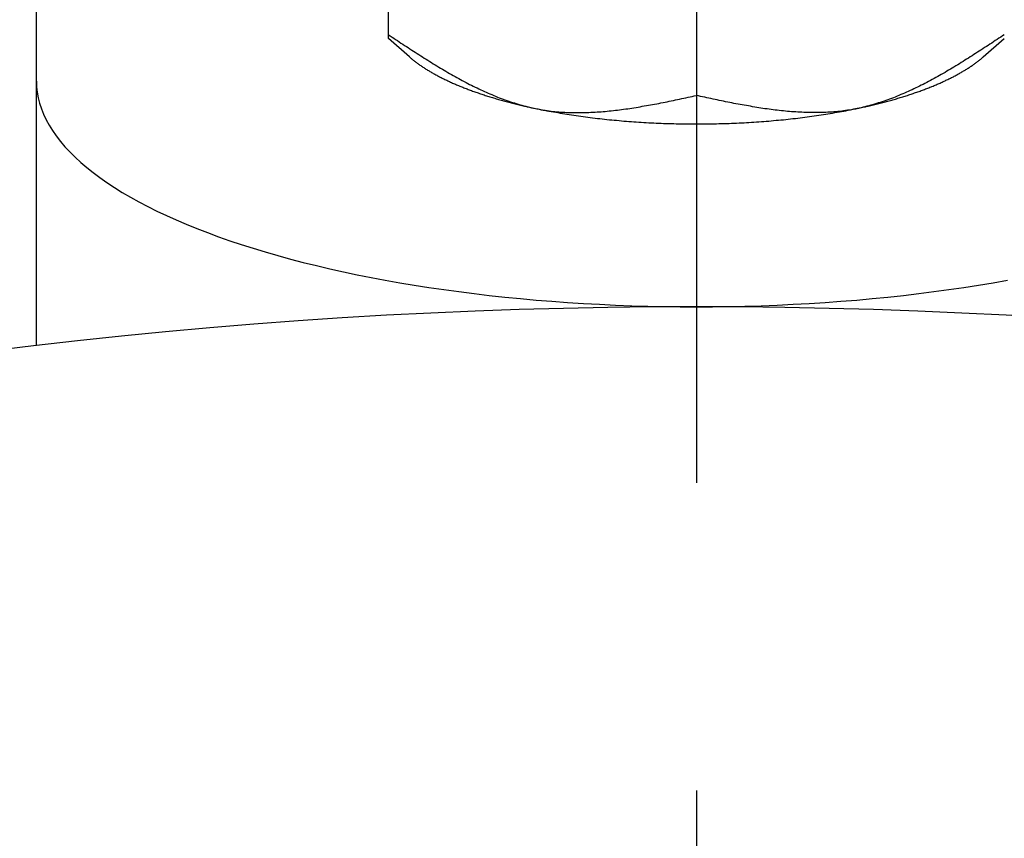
# Model space of a CAD drawing. Extents: x -108 to 236, y -107 to 236.
# Tile 6 of 12: x -8 to 4, y 58 to 67. Entities that reach past the tile are written whole.
import ezdxf

# ---------------------------------------------------------------- set-up
doc = ezdxf.new("R2010")
doc.units = 0
doc.header["$LTSCALE"] = 14
doc.linetypes.add('CENTER', pattern=[2, 1.25, -0.25, 0.25, -0.25])
doc.layers.get('0').update_dxf_attribs({"linetype": 'CONTINUOUS'})
doc.layers.add('CENTER', color=1, linetype='CENTER')

msp = doc.modelspace()

# ---------------------------------------------------------------- linework, layer by layer
for p, q in [((-7.5, 63.559), (-7.5, 74.244)), ((-3.5, 67.05), (-3.5, 69.134))]:
    msp.add_line(p, q)
at = {"linetype": 'CONTINUOUS'}
for p, q in [((0, 67.264), (0, 66.402)), ((-3.26, 66.84), (-3.5, 67.05)), ((3.26, 66.84), (3.5, 67.05))]:
    msp.add_line(p, q, dxfattribs=at)
for points in [[(-3.5, 67.093, 0), (-3.48, 67.08, 0), (-3.459, 67.066, 0), (-3.439, 67.053, 0), (-3.419, 67.04, 0), (-3.398, 67.026, 0), (-3.378, 67.013, 0), (-3.358, 66.999, 0), (-3.337, 66.986, 0), (-3.317, 66.972, 0), (-3.296, 66.959, 0), (-3.276, 66.946, 0), (-3.256, 66.933, 0), (-3.235, 66.919, 0), (-3.215, 66.906, 0), (-3.195, 66.893, 0), (-3.174, 66.88, 0), (-3.154, 66.867, 0), (-3.133, 66.853, 0), (-3.113, 66.841, 0), (-3.092, 66.828, 0), (-3.072, 66.815, 0), (-3.051, 66.802, 0), (-3.031, 66.789, 0), (-3.011, 66.776, 0), (-2.99, 66.764, 0), (-2.97, 66.751, 0), (-2.949, 66.739, 0), (-2.928, 66.726, 0), (-2.908, 66.714, 0), (-2.887, 66.702, 0), (-2.867, 66.689, 0), (-2.846, 66.677, 0), (-2.826, 66.665, 0), (-2.805, 66.653, 0), (-2.784, 66.642, 0), (-2.764, 66.63, 0), (-2.743, 66.618, 0), (-2.722, 66.607, 0), (-2.701, 66.595, 0), (-2.681, 66.584, 0), (-2.66, 66.573, 0), (-2.639, 66.562, 0), (-2.618, 66.551, 0), (-2.598, 66.54, 0), (-2.577, 66.529, 0), (-2.556, 66.519, 0), (-2.535, 66.508, 0), (-2.514, 66.498, 0), (-2.493, 66.488, 0), (-2.472, 66.478, 0), (-2.451, 66.468, 0), (-2.43, 66.458, 0), (-2.409, 66.448, 0), (-2.388, 66.439, 0), (-2.367, 66.43, 0), (-2.346, 66.421, 0), (-2.325, 66.412, 0), (-2.303, 66.403, 0), (-2.282, 66.394, 0), (-2.261, 66.385, 0), (-2.24, 66.377, 0), (-2.218, 66.369, 0), (-2.197, 66.361, 0), (-2.176, 66.353, 0), (-2.154, 66.345, 0), (-2.133, 66.338, 0), (-2.111, 66.331, 0), (-2.09, 66.323, 0), (-2.068, 66.317, 0), (-2.047, 66.31, 0), (-2.025, 66.303, 0), (-2.003, 66.297, 0), (-1.982, 66.291, 0), (-1.96, 66.285, 0), (-1.938, 66.279, 0), (-1.916, 66.274, 0), (-1.895, 66.268, 0), (-1.873, 66.263, 0), (-1.851, 66.258, 0), (-1.829, 66.254, 0), (-1.807, 66.249, 0), (-1.785, 66.245, 0), (-1.763, 66.241, 0), (-1.741, 66.237, 0), (-1.718, 66.234, 0), (-1.696, 66.231, 0), (-1.674, 66.228, 0), (-1.652, 66.225, 0), (-1.629, 66.222, 0), (-1.607, 66.22, 0), (-1.585, 66.218, 0), (-1.562, 66.216, 0), (-1.54, 66.214, 0), (-1.517, 66.213, 0), (-1.494, 66.211, 0), (-1.472, 66.21, 0), (-1.449, 66.209, 0), (-1.427, 66.208, 0), (-1.404, 66.208, 0), (-1.381, 66.207, 0), (-1.358, 66.207, 0), (-1.336, 66.207, 0), (-1.313, 66.207, 0), (-1.29, 66.208, 0), (-1.267, 66.208, 0), (-1.244, 66.209, 0), (-1.221, 66.21, 0), (-1.198, 66.211, 0), (-1.175, 66.212, 0), (-1.152, 66.213, 0), (-1.129, 66.215, 0), (-1.106, 66.216, 0), (-1.083, 66.218, 0), (-1.06, 66.22, 0), (-1.036, 66.222, 0), (-1.013, 66.224, 0), (-0.99, 66.226, 0), (-0.967, 66.229, 0), (-0.943, 66.231, 0), (-0.92, 66.234, 0), (-0.897, 66.237, 0), (-0.874, 66.24, 0), (-0.85, 66.243, 0), (-0.827, 66.246, 0), (-0.803, 66.249, 0), (-0.78, 66.252, 0), (-0.757, 66.256, 0), (-0.733, 66.26, 0), (-0.71, 66.263, 0), (-0.686, 66.267, 0), (-0.663, 66.271, 0), (-0.639, 66.275, 0), (-0.616, 66.279, 0), (-0.592, 66.283, 0), (-0.568, 66.287, 0), (-0.545, 66.291, 0), (-0.521, 66.296, 0), (-0.498, 66.3, 0), (-0.474, 66.304, 0), (-0.45, 66.309, 0), (-0.427, 66.313, 0), (-0.403, 66.318, 0), (-0.379, 66.323, 0), (-0.356, 66.328, 0), (-0.332, 66.332, 0), (-0.308, 66.337, 0), (-0.285, 66.342, 0), (-0.261, 66.347, 0), (-0.237, 66.352, 0), (-0.214, 66.357, 0), (-0.19, 66.362, 0), (-0.166, 66.367, 0), (-0.142, 66.372, 0), (-0.119, 66.377, 0), (-0.095, 66.382, 0), (-0.071, 66.387, 0), (-0.047, 66.392, 0), (-0.024, 66.397, 0), (0, 66.402, 0)], [(3.5, 67.093, 0), (3.48, 67.08, 0), (3.459, 67.066, 0), (3.439, 67.053, 0), (3.419, 67.04, 0), (3.398, 67.026, 0), (3.378, 67.013, 0), (3.358, 66.999, 0), (3.337, 66.986, 0), (3.317, 66.972, 0), (3.296, 66.959, 0), (3.276, 66.946, 0), (3.256, 66.933, 0), (3.235, 66.919, 0), (3.215, 66.906, 0), (3.195, 66.893, 0), (3.174, 66.88, 0), (3.154, 66.867, 0), (3.133, 66.853, 0), (3.113, 66.841, 0), (3.092, 66.828, 0), (3.072, 66.815, 0), (3.051, 66.802, 0), (3.031, 66.789, 0), (3.011, 66.776, 0), (2.99, 66.764, 0), (2.97, 66.751, 0), (2.949, 66.739, 0), (2.928, 66.726, 0), (2.908, 66.714, 0), (2.887, 66.702, 0), (2.867, 66.689, 0), (2.846, 66.677, 0), (2.826, 66.665, 0), (2.805, 66.653, 0), (2.784, 66.642, 0), (2.764, 66.63, 0), (2.743, 66.618, 0), (2.722, 66.607, 0), (2.701, 66.595, 0), (2.681, 66.584, 0), (2.66, 66.573, 0), (2.639, 66.562, 0), (2.618, 66.551, 0), (2.598, 66.54, 0), (2.577, 66.529, 0), (2.556, 66.519, 0), (2.535, 66.508, 0), (2.514, 66.498, 0), (2.493, 66.488, 0), (2.472, 66.478, 0), (2.451, 66.468, 0), (2.43, 66.458, 0), (2.409, 66.448, 0), (2.388, 66.439, 0), (2.367, 66.43, 0), (2.346, 66.421, 0), (2.325, 66.412, 0), (2.303, 66.403, 0), (2.282, 66.394, 0), (2.261, 66.385, 0), (2.24, 66.377, 0), (2.218, 66.369, 0), (2.197, 66.361, 0), (2.176, 66.353, 0), (2.154, 66.345, 0), (2.133, 66.338, 0), (2.111, 66.331, 0), (2.09, 66.323, 0), (2.068, 66.317, 0), (2.047, 66.31, 0), (2.025, 66.303, 0), (2.003, 66.297, 0), (1.982, 66.291, 0), (1.96, 66.285, 0), (1.938, 66.279, 0), (1.916, 66.274, 0), (1.895, 66.268, 0), (1.873, 66.263, 0), (1.851, 66.258, 0), (1.829, 66.254, 0), (1.807, 66.249, 0), (1.785, 66.245, 0), (1.763, 66.241, 0), (1.741, 66.237, 0), (1.718, 66.234, 0), (1.696, 66.231, 0), (1.674, 66.228, 0), (1.652, 66.225, 0), (1.629, 66.222, 0), (1.607, 66.22, 0), (1.585, 66.218, 0), (1.562, 66.216, 0), (1.54, 66.214, 0), (1.517, 66.213, 0), (1.494, 66.211, 0), (1.472, 66.21, 0), (1.449, 66.209, 0), (1.427, 66.208, 0), (1.404, 66.208, 0), (1.381, 66.207, 0), (1.358, 66.207, 0), (1.336, 66.207, 0), (1.313, 66.207, 0), (1.29, 66.208, 0), (1.267, 66.208, 0), (1.244, 66.209, 0), (1.221, 66.21, 0), (1.198, 66.211, 0), (1.175, 66.212, 0), (1.152, 66.213, 0), (1.129, 66.215, 0), (1.106, 66.216, 0), (1.083, 66.218, 0), (1.06, 66.22, 0), (1.036, 66.222, 0), (1.013, 66.224, 0), (0.99, 66.226, 0), (0.967, 66.229, 0), (0.943, 66.231, 0), (0.92, 66.234, 0), (0.897, 66.237, 0), (0.874, 66.24, 0), (0.85, 66.243, 0), (0.827, 66.246, 0), (0.803, 66.249, 0), (0.78, 66.252, 0), (0.757, 66.256, 0), (0.733, 66.26, 0), (0.71, 66.263, 0), (0.686, 66.267, 0), (0.663, 66.271, 0), (0.639, 66.275, 0), (0.616, 66.279, 0), (0.592, 66.283, 0), (0.568, 66.287, 0), (0.545, 66.291, 0), (0.521, 66.296, 0), (0.498, 66.3, 0), (0.474, 66.304, 0), (0.45, 66.309, 0), (0.427, 66.313, 0), (0.403, 66.318, 0), (0.379, 66.323, 0), (0.356, 66.328, 0), (0.332, 66.332, 0), (0.308, 66.337, 0), (0.285, 66.342, 0), (0.261, 66.347, 0), (0.237, 66.352, 0), (0.214, 66.357, 0), (0.19, 66.362, 0), (0.166, 66.367, 0), (0.142, 66.372, 0), (0.119, 66.377, 0), (0.095, 66.382, 0), (0.071, 66.387, 0), (0.047, 66.392, 0), (0.024, 66.397, 0), (0, 66.402, 0)], [(-7.5, 66.565, 0), (-7.498, 66.502, 0), (-7.491, 66.439, 0), (-7.48, 66.376, 0), (-7.464, 66.314, 0), (-7.444, 66.251, 0), (-7.419, 66.189, 0), (-7.39, 66.127, 0), (-7.356, 66.065, 0), (-7.318, 66.003, 0), (-7.275, 65.942, 0), (-7.228, 65.881, 0), (-7.177, 65.82, 0), (-7.121, 65.76, 0), (-7.062, 65.701, 0), (-6.997, 65.642, 0), (-6.929, 65.584, 0), (-6.857, 65.526, 0), (-6.78, 65.468, 0), (-6.699, 65.412, 0), (-6.614, 65.356, 0), (-6.526, 65.301, 0), (-6.433, 65.246, 0), (-6.336, 65.193, 0), (-6.236, 65.14, 0), (-6.132, 65.088, 0), (-6.024, 65.037, 0), (-5.913, 64.987, 0), (-5.798, 64.938, 0), (-5.679, 64.89, 0), (-5.557, 64.843, 0), (-5.432, 64.796, 0), (-5.303, 64.751, 0), (-5.172, 64.707, 0), (-5.037, 64.665, 0), (-4.899, 64.623, 0), (-4.758, 64.582, 0), (-4.614, 64.543, 0), (-4.468, 64.505, 0), (-4.319, 64.468, 0), (-4.167, 64.432, 0), (-4.012, 64.398, 0), (-3.856, 64.365, 0), (-3.697, 64.333, 0), (-3.535, 64.303, 0), (-3.372, 64.274, 0), (-3.207, 64.246, 0), (-3.039, 64.22, 0), (-2.87, 64.195, 0), (-2.699, 64.172, 0), (-2.527, 64.15, 0), (-2.353, 64.129, 0), (-2.177, 64.111, 0), (-2, 64.093, 0), (-1.822, 64.077, 0), (-1.643, 64.062, 0), (-1.463, 64.049, 0), (-1.282, 64.038, 0), (-1.1, 64.028, 0), (-0.918, 64.019, 0), (-0.735, 64.012, 0), (-0.552, 64.007, 0), (-0.368, 64.003, 0), (-0.184, 64.001, 0), (0, 64, 0), (0.184, 64.001, 0), (0.368, 64.003, 0), (0.552, 64.007, 0), (0.735, 64.012, 0), (0.918, 64.019, 0), (1.1, 64.028, 0), (1.282, 64.038, 0), (1.463, 64.049, 0), (1.643, 64.062, 0), (1.822, 64.077, 0), (2, 64.093, 0), (2.177, 64.111, 0), (2.353, 64.129, 0), (2.527, 64.15, 0), (2.699, 64.172, 0), (2.87, 64.195, 0), (3.039, 64.22, 0), (3.207, 64.246, 0), (3.372, 64.274, 0), (3.535, 64.303, 0)]]:
    msp.add_polyline3d(points)
for points in [[(-3.26, 66.84, 0), (-3.253, 66.834, 0), (-3.246, 66.828, 0), (-3.239, 66.823, 0), (-3.232, 66.817, 0), (-3.225, 66.811, 0), (-3.218, 66.805, 0), (-3.211, 66.799, 0), (-3.203, 66.793, 0), (-3.196, 66.788, 0), (-3.188, 66.782, 0), (-3.181, 66.776, 0), (-3.173, 66.77, 0), (-3.165, 66.765, 0), (-3.157, 66.759, 0), (-3.149, 66.753, 0), (-3.141, 66.748, 0), (-3.133, 66.742, 0), (-3.125, 66.736, 0), (-3.116, 66.731, 0), (-3.108, 66.725, 0), (-3.099, 66.719, 0), (-3.091, 66.714, 0), (-3.082, 66.708, 0), (-3.073, 66.703, 0), (-3.064, 66.697, 0), (-3.055, 66.692, 0), (-3.046, 66.686, 0), (-3.037, 66.681, 0), (-3.028, 66.675, 0), (-3.019, 66.67, 0), (-3.009, 66.665, 0), (-3, 66.659, 0), (-2.99, 66.654, 0), (-2.981, 66.648, 0), (-2.971, 66.643, 0), (-2.961, 66.638, 0), (-2.951, 66.632, 0), (-2.941, 66.627, 0), (-2.931, 66.622, 0), (-2.921, 66.616, 0), (-2.911, 66.611, 0), (-2.901, 66.606, 0), (-2.89, 66.601, 0), (-2.88, 66.595, 0), (-2.869, 66.59, 0), (-2.859, 66.585, 0), (-2.848, 66.58, 0), (-2.837, 66.575, 0), (-2.826, 66.57, 0), (-2.816, 66.565, 0), (-2.805, 66.56, 0), (-2.793, 66.555, 0), (-2.782, 66.549, 0), (-2.771, 66.544, 0), (-2.76, 66.54, 0), (-2.748, 66.534, 0), (-2.737, 66.53, 0), (-2.725, 66.525, 0), (-2.714, 66.52, 0), (-2.702, 66.515, 0), (-2.69, 66.51, 0), (-2.678, 66.505, 0), (-2.667, 66.5, 0), (-2.655, 66.496, 0), (-2.643, 66.491, 0), (-2.63, 66.486, 0), (-2.618, 66.481, 0), (-2.606, 66.477, 0), (-2.594, 66.472, 0), (-2.581, 66.467, 0), (-2.569, 66.463, 0), (-2.556, 66.458, 0), (-2.543, 66.453, 0), (-2.531, 66.449, 0), (-2.518, 66.444, 0), (-2.505, 66.44, 0), (-2.492, 66.435, 0), (-2.479, 66.431, 0), (-2.466, 66.426, 0), (-2.453, 66.422, 0), (-2.44, 66.418, 0), (-2.427, 66.413, 0), (-2.413, 66.409, 0), (-2.4, 66.404, 0), (-2.386, 66.4, 0), (-2.373, 66.396, 0), (-2.359, 66.391, 0), (-2.346, 66.387, 0), (-2.332, 66.383, 0), (-2.318, 66.379, 0), (-2.304, 66.375, 0), (-2.29, 66.371, 0), (-2.276, 66.366, 0), (-2.262, 66.362, 0), (-2.248, 66.358, 0), (-2.234, 66.354, 0), (-2.22, 66.35, 0), (-2.205, 66.346, 0), (-2.191, 66.342, 0), (-2.177, 66.338, 0), (-2.162, 66.334, 0), (-2.148, 66.331, 0), (-2.133, 66.327, 0), (-2.118, 66.323, 0), (-2.104, 66.319, 0), (-2.089, 66.315, 0), (-2.074, 66.311, 0), (-2.059, 66.308, 0), (-2.044, 66.304, 0), (-2.029, 66.3, 0), (-2.014, 66.297, 0), (-1.999, 66.293, 0), (-1.984, 66.29, 0), (-1.969, 66.286, 0), (-1.953, 66.282, 0), (-1.938, 66.279, 0), (-1.923, 66.275, 0), (-1.907, 66.272, 0), (-1.892, 66.269, 0), (-1.876, 66.265, 0), (-1.861, 66.262, 0), (-1.845, 66.258, 0), (-1.829, 66.255, 0), (-1.814, 66.252, 0), (-1.798, 66.249, 0), (-1.782, 66.245, 0), (-1.766, 66.242, 0), (-1.75, 66.239, 0)], [(1.75, 66.239, 0), (1.766, 66.242, 0), (1.782, 66.245, 0), (1.798, 66.249, 0), (1.814, 66.252, 0), (1.829, 66.255, 0), (1.845, 66.258, 0), (1.861, 66.262, 0), (1.876, 66.265, 0), (1.892, 66.269, 0), (1.907, 66.272, 0), (1.923, 66.275, 0), (1.938, 66.279, 0), (1.953, 66.282, 0), (1.969, 66.286, 0), (1.984, 66.29, 0), (1.999, 66.293, 0), (2.014, 66.297, 0), (2.029, 66.3, 0), (2.044, 66.304, 0), (2.059, 66.308, 0), (2.074, 66.311, 0), (2.089, 66.315, 0), (2.104, 66.319, 0), (2.118, 66.323, 0), (2.133, 66.327, 0), (2.148, 66.331, 0), (2.162, 66.334, 0), (2.177, 66.338, 0), (2.191, 66.342, 0), (2.205, 66.346, 0), (2.22, 66.35, 0), (2.234, 66.354, 0), (2.248, 66.358, 0), (2.262, 66.362, 0), (2.276, 66.366, 0), (2.29, 66.371, 0), (2.304, 66.375, 0), (2.318, 66.379, 0), (2.332, 66.383, 0), (2.346, 66.387, 0), (2.359, 66.391, 0), (2.373, 66.396, 0), (2.386, 66.4, 0), (2.4, 66.404, 0), (2.413, 66.409, 0), (2.427, 66.413, 0), (2.44, 66.418, 0), (2.453, 66.422, 0), (2.466, 66.426, 0), (2.479, 66.431, 0), (2.492, 66.435, 0), (2.505, 66.44, 0), (2.518, 66.444, 0), (2.531, 66.449, 0), (2.543, 66.453, 0), (2.556, 66.458, 0), (2.569, 66.463, 0), (2.581, 66.467, 0), (2.594, 66.472, 0), (2.606, 66.477, 0), (2.618, 66.481, 0), (2.63, 66.486, 0), (2.643, 66.491, 0), (2.655, 66.496, 0), (2.667, 66.5, 0), (2.678, 66.505, 0), (2.69, 66.51, 0), (2.702, 66.515, 0), (2.714, 66.52, 0), (2.725, 66.525, 0), (2.737, 66.53, 0), (2.748, 66.534, 0), (2.76, 66.54, 0), (2.771, 66.544, 0), (2.782, 66.549, 0), (2.793, 66.555, 0), (2.805, 66.56, 0), (2.816, 66.565, 0), (2.826, 66.57, 0), (2.837, 66.575, 0), (2.848, 66.58, 0), (2.859, 66.585, 0), (2.869, 66.59, 0), (2.88, 66.595, 0), (2.89, 66.601, 0), (2.901, 66.606, 0), (2.911, 66.611, 0), (2.921, 66.616, 0), (2.931, 66.622, 0), (2.941, 66.627, 0), (2.951, 66.632, 0), (2.961, 66.638, 0), (2.971, 66.643, 0), (2.981, 66.648, 0), (2.99, 66.654, 0), (3, 66.659, 0), (3.009, 66.665, 0), (3.019, 66.67, 0), (3.028, 66.675, 0), (3.037, 66.681, 0), (3.046, 66.686, 0), (3.055, 66.692, 0), (3.064, 66.697, 0), (3.073, 66.703, 0), (3.082, 66.708, 0), (3.091, 66.714, 0), (3.099, 66.719, 0), (3.108, 66.725, 0), (3.116, 66.731, 0), (3.125, 66.736, 0), (3.133, 66.742, 0), (3.141, 66.748, 0), (3.149, 66.753, 0), (3.157, 66.759, 0), (3.165, 66.765, 0), (3.173, 66.77, 0), (3.181, 66.776, 0), (3.188, 66.782, 0), (3.196, 66.788, 0), (3.203, 66.793, 0), (3.211, 66.799, 0), (3.218, 66.805, 0), (3.225, 66.811, 0), (3.232, 66.817, 0), (3.239, 66.823, 0), (3.246, 66.828, 0), (3.253, 66.834, 0), (3.26, 66.84, 0)], [(-1.75, 66.239, 0), (-1.725, 66.234, 0), (-1.7, 66.229, 0), (-1.675, 66.225, 0), (-1.65, 66.22, 0), (-1.625, 66.215, 0), (-1.599, 66.211, 0), (-1.574, 66.207, 0), (-1.548, 66.202, 0), (-1.522, 66.198, 0), (-1.496, 66.194, 0), (-1.471, 66.189, 0), (-1.444, 66.185, 0), (-1.418, 66.181, 0), (-1.392, 66.177, 0), (-1.366, 66.174, 0), (-1.339, 66.17, 0), (-1.313, 66.166, 0), (-1.286, 66.162, 0), (-1.26, 66.159, 0), (-1.233, 66.155, 0), (-1.206, 66.152, 0), (-1.179, 66.149, 0), (-1.152, 66.145, 0), (-1.125, 66.142, 0), (-1.098, 66.139, 0), (-1.071, 66.136, 0), (-1.043, 66.133, 0), (-1.016, 66.13, 0), (-0.989, 66.127, 0), (-0.961, 66.125, 0), (-0.933, 66.122, 0), (-0.906, 66.12, 0), (-0.878, 66.117, 0), (-0.85, 66.115, 0), (-0.823, 66.112, 0), (-0.795, 66.11, 0), (-0.767, 66.108, 0), (-0.739, 66.106, 0), (-0.711, 66.104, 0), (-0.683, 66.102, 0), (-0.655, 66.1, 0), (-0.627, 66.098, 0), (-0.598, 66.096, 0), (-0.57, 66.095, 0), (-0.542, 66.093, 0), (-0.514, 66.092, 0), (-0.485, 66.09, 0), (-0.457, 66.089, 0), (-0.428, 66.088, 0), (-0.4, 66.087, 0), (-0.372, 66.085, 0), (-0.343, 66.084, 0), (-0.315, 66.084, 0), (-0.286, 66.083, 0), (-0.257, 66.082, 0), (-0.229, 66.081, 0), (-0.2, 66.081, 0), (-0.172, 66.08, 0), (-0.143, 66.08, 0), (-0.115, 66.079, 0), (-0.086, 66.079, 0), (-0.057, 66.079, 0), (-0.029, 66.079, 0), (0, 66.079, 0), (0.029, 66.079, 0), (0.057, 66.079, 0), (0.086, 66.079, 0), (0.115, 66.079, 0), (0.143, 66.08, 0), (0.172, 66.08, 0), (0.2, 66.081, 0), (0.229, 66.081, 0), (0.257, 66.082, 0), (0.286, 66.083, 0), (0.315, 66.084, 0), (0.343, 66.084, 0), (0.372, 66.085, 0), (0.4, 66.087, 0), (0.428, 66.088, 0), (0.457, 66.089, 0), (0.485, 66.09, 0), (0.514, 66.092, 0), (0.542, 66.093, 0), (0.57, 66.095, 0), (0.598, 66.096, 0), (0.627, 66.098, 0), (0.655, 66.1, 0), (0.683, 66.102, 0), (0.711, 66.104, 0), (0.739, 66.106, 0), (0.767, 66.108, 0), (0.795, 66.11, 0), (0.823, 66.112, 0), (0.85, 66.115, 0), (0.878, 66.117, 0), (0.906, 66.12, 0), (0.933, 66.122, 0), (0.961, 66.125, 0), (0.989, 66.127, 0), (1.016, 66.13, 0), (1.043, 66.133, 0), (1.071, 66.136, 0), (1.098, 66.139, 0), (1.125, 66.142, 0), (1.152, 66.145, 0), (1.179, 66.149, 0), (1.206, 66.152, 0), (1.233, 66.155, 0), (1.26, 66.159, 0), (1.286, 66.162, 0), (1.313, 66.166, 0), (1.339, 66.17, 0), (1.366, 66.174, 0), (1.392, 66.177, 0), (1.418, 66.181, 0), (1.444, 66.185, 0), (1.471, 66.189, 0), (1.496, 66.194, 0), (1.522, 66.198, 0), (1.548, 66.202, 0), (1.574, 66.207, 0), (1.599, 66.211, 0), (1.625, 66.215, 0), (1.65, 66.22, 0), (1.675, 66.225, 0), (1.7, 66.229, 0), (1.725, 66.234, 0), (1.75, 66.239, 0)]]:
    msp.add_polyline3d(points, dxfattribs=at)
msp.add_circle((0, 0), 97.5)
msp.add_arc((0, 0), 64, 60.86892, 119.13108)
at = {"layer": 'CENTER'}
msp.add_line((0, 107.5), (0, -107.5), dxfattribs=at)

doc.saveas('drawing.dxf')
